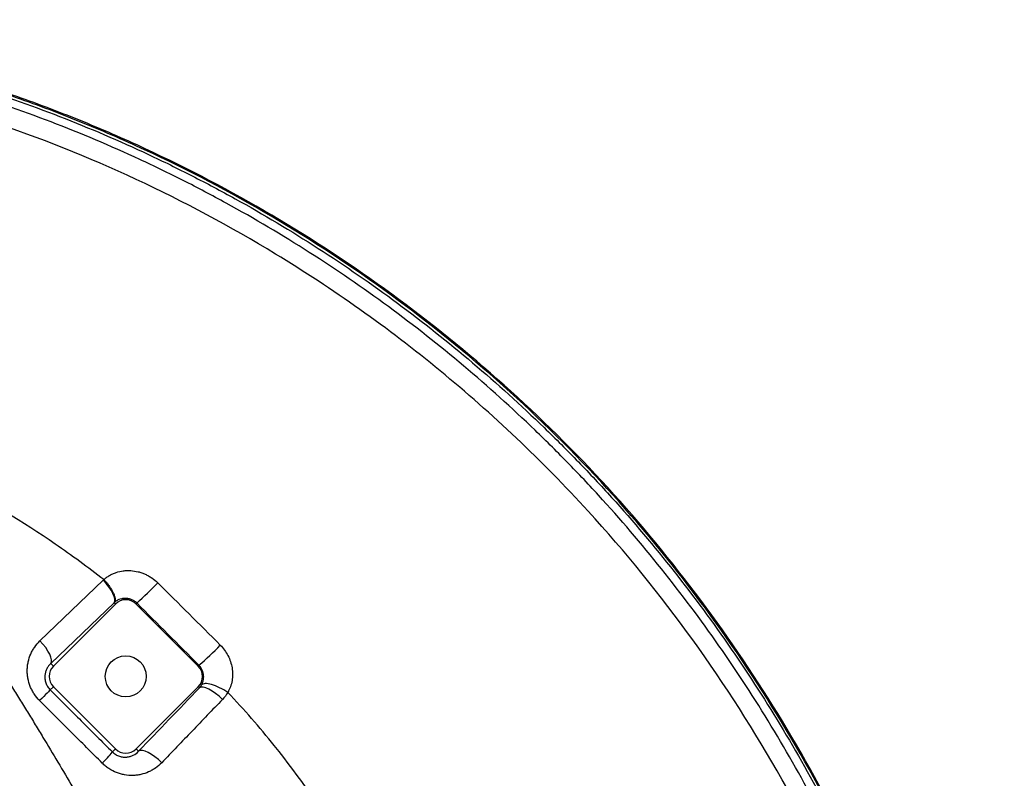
# Model space of a CAD drawing. Header units: millimetres. Extents: x 941 to 1871, y 616 to 2615.
# Tile 36 of 36: x 1535 to 1871, y 2355 to 2615. Entities that reach past the tile are written whole.
import ezdxf

# ---------------------------------------------------------------- set-up
doc = ezdxf.new("R2010")
doc.units = ezdxf.units.MM

msp = doc.modelspace()

# ---------------------------------------------------------------- linework, layer by layer
at = {"color": 7, "linetype": 'Continuous', "lineweight": 25}
for p, q in [((1563.53, 2423.16), (1563.53, 2423.16)), ((1567.06, 2415.29), (1545.43, 2394.5)), ((1567.52, 2414.83), (1546.3, 2393.62)), ((1567.06, 2415.29), (1567.52, 2414.83)), ((1574.89, 2415.13), (1574.59, 2414.83)), ((1595.8, 2393.62), (1574.59, 2414.83)), ((1545.43, 2394.5), (1546.3, 2393.62)), ((1596.07, 2393.89), (1595.8, 2393.62)), ((1545.22, 2385.47), (1546.3, 2386.55)), ((1546.3, 2386.55), (1567.52, 2365.34)), ((1574.59, 2365.34), (1595.8, 2386.55)), ((1596.22, 2386.14), (1595.8, 2386.55)), ((1566.46, 2364.28), (1567.52, 2365.34)), ((1575.42, 2364.51), (1574.59, 2365.34))]:
    msp.add_line(p, q, dxfattribs=at)
at = {"color": 7, "linetype": 'Continuous', "lineweight": 25, "flags": 128}
for points in [[(1541.71, 2402.22), (1552.5, 2412.59), (1563.35, 2423)], [(1567.06, 2415.29), (1567.29, 2415.83), (1567.3, 2416.55), (1567.09, 2417.44), (1566.68, 2418.45), (1566.07, 2419.55), (1565.3, 2420.71), (1564.38, 2421.87), (1563.35, 2423)], [(1545.43, 2394.5), (1545.65, 2395.03), (1545.66, 2395.76), (1545.46, 2396.65), (1545.04, 2397.66), (1544.43, 2398.77), (1543.66, 2399.93), (1542.73, 2401.09), (1541.71, 2402.22)], [(1545.22, 2385.47), (1545.12, 2385.36), (1544.91, 2385.15), (1544.58, 2384.82), (1544.15, 2384.38), (1543.62, 2383.85), (1543.01, 2383.24), (1542.33, 2382.55), (1541.59, 2381.81)], [(1604.11, 2382.21), (1602.97, 2383.28), (1601.78, 2384.24), (1600.6, 2385.05), (1599.46, 2385.69), (1598.42, 2386.14), (1597.51, 2386.36), (1596.77, 2386.36), (1596.22, 2386.14)], [(1583.34, 2360.56), (1582.19, 2361.63), (1581, 2362.59), (1579.82, 2363.41), (1578.68, 2364.06), (1577.63, 2364.5), (1576.72, 2364.73), (1575.97, 2364.73), (1575.42, 2364.51)]]:
    msp.add_lwpolyline(points, dxfattribs=at)
at = {"color": 7, "linetype": 'Continuous', "lineweight": 25}
for centre, radius in [((1327.1, 2146.13), 258.01), ((1571.05, 2390.09), 7), ((1327.1, 2146.13), 217.51)]:
    msp.add_circle(centre, radius, dxfattribs=at)
for centre, radius, start, end in [((1438.83, 2561.48), 199.82, 312.912, 315.7581), ((1571.05, 2411.3), 5, 45, 135), ((1540.65, 2459.68), 86.02, 310.1101, 316.7981), ((1549.84, 2390.09), 5, 135, 225), ((1592.27, 2390.09), 5, 315, 45), ((1541.64, 2382.86), 31, 313.5964, 323.1768), ((1571.05, 2368.87), 5, 225, 315)]:
    msp.add_arc(centre, radius, start, end, dxfattribs=at)
for points, knots in [([(1805.25, 1831.85), (1808.03, 1837.15), (1810.68, 1842.43), (1820.36, 1862.55), (1826.57, 1877.25), (1834.8, 1899.12), (1837.35, 1906.34), (1840.95, 1917.22), (1842.11, 1920.86), (1844.35, 1928.09), (1845.42, 1931.65), (1847.46, 1938.67), (1848.43, 1942.15), (1850.43, 1949.56), (1851.47, 1953.53), (1853.01, 1959.67), (1853.52, 1961.75), (1854.52, 1965.88), (1855, 1967.93), (1856.41, 1974.07), (1857.3, 1978.13), (1859.86, 1990.41), (1861.42, 1998.72), (1864.19, 2015.37), (1865.4, 2023.75), (1868.51, 2049.04), (1869.87, 2066.09), (1871.05, 2100.46), (1870.87, 2117.78), (1868.82, 2152.51), (1866.96, 2169.93), (1863.53, 2191.6), (1862.79, 2195.92), (1861.2, 2204.57), (1860.35, 2208.92), (1858.53, 2217.55), (1857.57, 2221.82), (1855.55, 2230.24), (1854.49, 2234.4), (1851.16, 2246.81), (1848.74, 2255.03), (1843.53, 2271.24), (1840.74, 2279.24), (1825.85, 2318.78), (1811.05, 2348.84), (1784.91, 2391.36), (1775.53, 2405.09), (1755.46, 2431.62), (1744.81, 2444.43), (1710.73, 2481.16), (1685.85, 2503.05), (1632.67, 2541.42), (1604.37, 2557.89), (1567.32, 2574.79), (1559.83, 2577.98), (1544.7, 2583.99), (1537.04, 2586.82), (1521.63, 2592.03), (1513.88, 2594.41), (1498.31, 2598.78), (1490.5, 2600.76), (1451.28, 2609.67), (1419.45, 2613.58), (1387.41, 2614.26), (1387.25, 2614.26), (1387.1, 2614.27)], [0.1701243, 0.1701243, 0.1701243, 0.1701243, 0.1770949, 0.1770949, 0.1967721, 0.1967721, 0.2066107, 0.2066107, 0.21153, 0.21153, 0.2164493, 0.2164493, 0.2213686, 0.2213686, 0.2262879, 0.2262879, 0.2287475, 0.2287475, 0.2312072, 0.2312072, 0.2361265, 0.2361265, 0.2459651, 0.2459651, 0.2558037, 0.2558037, 0.2754809, 0.2754809, 0.2951581, 0.2951581, 0.3148353, 0.3148353, 0.3197546, 0.3197546, 0.3246739, 0.3246739, 0.3295932, 0.3295932, 0.3345125, 0.3345125, 0.3443511, 0.3443511, 0.3541897, 0.3541897, 0.3935441, 0.3935441, 0.4132213, 0.4132213, 0.4328985, 0.4328985, 0.4722529, 0.4722529, 0.5116073, 0.5116073, 0.5214459, 0.5214459, 0.5312845, 0.5312845, 0.5411231, 0.5411231, 0.5509617, 0.5509617, 0.5903162, 0.5903162, 0.5905052, 0.5905052, 0.5905052, 0.5905052]), ([(1387.1, 2613.65), (1398.07, 2613.41), (1409.05, 2612.79), (1425.52, 2611.26), (1431.01, 2610.66), (1439.25, 2609.6), (1441.99, 2609.22), (1447.49, 2608.42), (1450.24, 2607.99), (1463.94, 2605.74), (1474.79, 2603.57), (1496.24, 2598.51), (1506.85, 2595.62), (1538.31, 2585.86), (1558.8, 2577.9), (1583.83, 2566.17), (1588.81, 2563.73), (1596.23, 2559.94), (1598.7, 2558.66), (1603.6, 2556.05), (1606.04, 2554.73), (1618.15, 2548.03), (1627.61, 2542.37), (1655.34, 2524.53), (1672.93, 2511.47), (1698.02, 2490.19), (1706.16, 2482.81), (1718.05, 2471.31), (1721.95, 2467.41), (1727.73, 2461.43), (1729.64, 2459.43), (1733.43, 2455.37), (1735.31, 2453.32), (1744.62, 2443.02), (1751.74, 2434.57), (1765.37, 2417.28), (1771.88, 2408.44), (1784.31, 2390.38), (1790.23, 2381.17), (1801.49, 2362.36), (1806.84, 2352.78), (1816.94, 2333.24), (1821.7, 2323.28), (1828.4, 2308.07), (1830.56, 2302.94), (1834.7, 2292.66), (1836.69, 2287.51), (1846.19, 2261.65), (1852.41, 2240.67), (1859.55, 2208.77), (1861.57, 2198.06), (1864.95, 2176.5), (1866.31, 2165.66), (1868.39, 2143.84), (1869.11, 2132.87), (1869.61, 2119.07), (1869.69, 2116.3), (1869.81, 2110.77), (1869.85, 2107.99), (1869.91, 2099.68), (1869.86, 2094.15), (1869.48, 2077.6), (1868.89, 2066.62), (1867.08, 2044.77), (1865.86, 2033.9), (1862.8, 2012.27), (1860.97, 2001.5), (1856.78, 1980.05), (1854.42, 1969.37), (1850.49, 1953.42), (1849.12, 1948.11), (1846.25, 1937.51), (1844.74, 1932.23), (1841.57, 1921.68), (1839.91, 1916.43), (1836.42, 1905.94), (1834.58, 1900.7), (1828.84, 1885.12), (1824.67, 1874.88), (1815.69, 1854.68), (1810.88, 1844.71), (1805.79, 1834.87)], [0, 0, 0, 0, 0.03125, 0.03125, 0.046875, 0.046875, 0.054688, 0.054688, 0.0625, 0.0625, 0.09375, 0.09375, 0.125, 0.125, 0.1875, 0.1875, 0.203125, 0.203125, 0.210938, 0.210938, 0.21875, 0.21875, 0.25, 0.25, 0.3125, 0.3125, 0.34375, 0.34375, 0.359375, 0.359375, 0.367187, 0.367187, 0.375, 0.375, 0.40625, 0.40625, 0.4375, 0.4375, 0.46875, 0.46875, 0.5, 0.5, 0.53125, 0.53125, 0.546875, 0.546875, 0.5625, 0.5625, 0.625, 0.625, 0.65625, 0.65625, 0.6875, 0.6875, 0.71875, 0.71875, 0.726563, 0.726563, 0.734375, 0.734375, 0.75, 0.75, 0.78125, 0.78125, 0.8125, 0.8125, 0.84375, 0.84375, 0.875, 0.875, 0.890625, 0.890625, 0.90625, 0.90625, 0.921875, 0.921875, 0.9375, 0.9375, 0.96875, 0.96875, 1, 1, 1, 1]), ([(1804.75, 1830.07), (1807.84, 1835.91), (1810.78, 1841.73), (1820.72, 1862.39), (1826.93, 1877.1), (1835.17, 1898.99), (1837.72, 1906.21), (1841.32, 1917.1), (1842.49, 1920.74), (1844.73, 1927.97), (1845.8, 1931.54), (1847.84, 1938.56), (1848.81, 1942.04), (1850.81, 1949.46), (1851.85, 1953.43), (1853.4, 1959.58), (1853.91, 1961.65), (1854.9, 1965.79), (1855.39, 1967.84), (1856.8, 1973.99), (1857.69, 1978.05), (1860.24, 1990.33), (1861.81, 1998.65), (1864.58, 2015.31), (1865.79, 2023.7), (1868.9, 2049), (1870.27, 2066.07), (1871.44, 2100.46), (1871.26, 2117.79), (1869.21, 2152.55), (1867.35, 2169.98), (1863.92, 2191.66), (1863.18, 2195.99), (1861.59, 2204.65), (1860.73, 2209), (1858.92, 2217.64), (1857.95, 2221.91), (1855.93, 2230.34), (1854.87, 2234.5), (1851.54, 2246.91), (1849.12, 2255.15), (1843.9, 2271.37), (1841.11, 2279.37), (1826.21, 2318.94), (1811.4, 2349.03), (1785.24, 2391.57), (1775.85, 2405.32), (1755.77, 2431.86), (1745.11, 2444.68), (1711, 2481.45), (1686.1, 2503.36), (1632.88, 2541.75), (1604.56, 2558.23), (1567.48, 2575.15), (1559.98, 2578.35), (1544.84, 2584.36), (1537.18, 2587.19), (1521.75, 2592.41), (1513.99, 2594.79), (1498.41, 2599.16), (1490.59, 2601.14), (1452.01, 2609.91), (1420.83, 2613.8), (1389.6, 2614.6)], [0.1694246, 0.1694246, 0.1694246, 0.1694246, 0.1770949, 0.1770949, 0.1967721, 0.1967721, 0.2066107, 0.2066107, 0.21153, 0.21153, 0.2164493, 0.2164493, 0.2213686, 0.2213686, 0.2262879, 0.2262879, 0.2287475, 0.2287475, 0.2312072, 0.2312072, 0.2361265, 0.2361265, 0.2459651, 0.2459651, 0.2558037, 0.2558037, 0.2754809, 0.2754809, 0.2951581, 0.2951581, 0.3148353, 0.3148353, 0.3197546, 0.3197546, 0.3246739, 0.3246739, 0.3295932, 0.3295932, 0.3345125, 0.3345125, 0.3443511, 0.3443511, 0.3541897, 0.3541897, 0.3935441, 0.3935441, 0.4132213, 0.4132213, 0.4328985, 0.4328985, 0.4722529, 0.4722529, 0.5116073, 0.5116073, 0.5214459, 0.5214459, 0.5312845, 0.5312845, 0.5411231, 0.5411231, 0.5509617, 0.5509617, 0.5894808, 0.5894808, 0.5894808, 0.5894808]), ([(1803.3, 1836.16), (1808.38, 1845.97), (1813.18, 1855.9), (1822.13, 1876.05), (1826.28, 1886.26), (1832, 1901.8), (1833.83, 1907.02), (1837.31, 1917.48), (1838.97, 1922.72), (1842.12, 1933.24), (1843.62, 1938.51), (1846.48, 1949.07), (1847.85, 1954.37), (1851.75, 1970.28), (1854.1, 1980.92), (1858.27, 2002.31), (1860.09, 2013.05), (1863.12, 2034.63), (1864.34, 2045.47), (1866.13, 2067.25), (1866.7, 2078.2), (1867.07, 2094.7), (1867.11, 2100.22), (1867.05, 2108.51), (1867, 2111.28), (1866.88, 2116.8), (1866.8, 2119.55), (1866.28, 2133.31), (1865.55, 2144.25), (1863.45, 2166), (1862.08, 2176.81), (1858.68, 2198.29), (1856.65, 2208.97), (1849.48, 2240.77), (1843.24, 2261.67), (1833.72, 2287.45), (1831.73, 2292.59), (1828.61, 2300.27), (1827.55, 2302.83), (1825.39, 2307.93), (1824.29, 2310.47), (1818.7, 2323.1), (1813.93, 2333.01), (1803.82, 2352.47), (1798.47, 2362.01), (1787.2, 2380.73), (1781.27, 2389.91), (1768.83, 2407.88), (1762.31, 2416.68), (1748.67, 2433.88), (1741.54, 2442.29), (1732.22, 2452.54), (1730.34, 2454.58), (1726.55, 2458.61), (1724.64, 2460.61), (1718.87, 2466.54), (1714.97, 2470.42), (1703.08, 2481.85), (1694.94, 2489.18), (1669.86, 2510.31), (1652.27, 2523.26), (1624.55, 2540.96), (1615.09, 2546.56), (1602.98, 2553.2), (1600.54, 2554.51), (1595.64, 2557.1), (1593.17, 2558.37), (1585.77, 2562.11), (1580.8, 2564.52), (1555.82, 2576.1), (1535.39, 2583.93), (1504.05, 2593.5), (1493.49, 2596.33), (1472.14, 2601.27), (1461.36, 2603.38), (1447.73, 2605.55), (1445, 2605.96), (1439.51, 2606.74), (1436.76, 2607.1), (1428.51, 2608.12), (1422.99, 2608.71), (1411.95, 2609.67), (1406.42, 2610.06), (1395.35, 2610.63), (1389.81, 2610.81), (1384.26, 2610.9)], [0, 0, 0, 0, 0.03125, 0.03125, 0.0625, 0.0625, 0.078125, 0.078125, 0.09375, 0.09375, 0.109375, 0.109375, 0.125, 0.125, 0.15625, 0.15625, 0.1875, 0.1875, 0.21875, 0.21875, 0.25, 0.25, 0.265625, 0.265625, 0.273437, 0.273437, 0.28125, 0.28125, 0.3125, 0.3125, 0.34375, 0.34375, 0.375, 0.375, 0.4375, 0.4375, 0.453125, 0.453125, 0.460937, 0.460937, 0.46875, 0.46875, 0.5, 0.5, 0.53125, 0.53125, 0.5625, 0.5625, 0.59375, 0.59375, 0.625, 0.625, 0.632812, 0.632812, 0.640625, 0.640625, 0.65625, 0.65625, 0.6875, 0.6875, 0.75, 0.75, 0.78125, 0.78125, 0.789062, 0.789062, 0.796875, 0.796875, 0.8125, 0.8125, 0.875, 0.875, 0.90625, 0.90625, 0.9375, 0.9375, 0.945312, 0.945312, 0.953125, 0.953125, 0.96875, 0.96875, 0.984375, 0.984375, 1, 1, 1, 1]), ([(1797.98, 1836.85), (1798.67, 1838.19), (1818.33, 1876.41), (1839.04, 1932.64), (1858.04, 2025.22), (1864.26, 2114.37), (1854.5, 2206.64), (1828.02, 2290.34), (1790.99, 2368.09), (1740.92, 2437.8), (1679.38, 2495.96), (1612.39, 2543.48), (1538.16, 2578.12), (1460.8, 2597.81), (1383.41, 2606.44), (1326.98, 2602.17), (1293.5, 2595.89)], [0.1785026, 0.1785026, 0.1785026, 0.1785026, 0.1803272, 0.2307269, 0.2608889, 0.2904897, 0.3362446, 0.3649193, 0.3939071, 0.4395348, 0.4676857, 0.4959289, 0.5403127, 0.5677555, 0.5952812, 0.6384183, 0.6384183, 0.6384183, 0.6384183]), ([(1563.53, 2423.16), (1558.11, 2427.37), (1530.95, 2447.26), (1486.14, 2471), (1429.05, 2490.06), (1370.42, 2500.64), (1326.98, 2500.58), (1300.86, 2497.34)], [0.4845596, 0.4845596, 0.4845596, 0.4845596, 0.4959289, 0.5403127, 0.5677555, 0.5952812, 0.6384183, 0.6384183, 0.6384183, 0.6384183]), ([(1563.53, 2423.16), (1563.68, 2423.3), (1563.84, 2423.43), (1564.15, 2423.69), (1564.32, 2423.81), (1564.81, 2424.18), (1565.15, 2424.4), (1565.87, 2424.81), (1566.24, 2425), (1567, 2425.34), (1567.38, 2425.49), (1568.56, 2425.89), (1569.38, 2426.07), (1570.63, 2426.23), (1571.06, 2426.27), (1571.91, 2426.29), (1572.34, 2426.28), (1573.6, 2426.2), (1574.45, 2426.07), (1575.7, 2425.76), (1576.12, 2425.63), (1576.93, 2425.34), (1577.33, 2425.18), (1578.11, 2424.83), (1578.49, 2424.63), (1579.25, 2424.21), (1579.62, 2423.98), (1580.69, 2423.24), (1581.36, 2422.68), (1581.99, 2422.07)], [0, 0, 0, 0, 0.03125, 0.03125, 0.0625, 0.0625, 0.125, 0.125, 0.1875, 0.1875, 0.25, 0.25, 0.375, 0.375, 0.4375, 0.4375, 0.5, 0.5, 0.625, 0.625, 0.6875, 0.6875, 0.75, 0.75, 0.8125, 0.8125, 0.875, 0.875, 1, 1, 1, 1]), ([(1563.35, 2423), (1563.41, 2423.06), (1563.47, 2423.11), (1563.53, 2423.16), (1563.53, 2423.16), (1563.53, 2423.16), (1563.53, 2423.16)], [0, 0, 0, 0, 0.0002548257, 0.0002548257, 0.0002548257, 0.0002548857, 0.0002548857, 0.0002548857, 0.0002548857]), ([(1563.53, 2423.16), (1563.88, 2422.79), (1564.22, 2422.4), (1564.7, 2421.82), (1564.86, 2421.62), (1565.16, 2421.23), (1565.31, 2421.03), (1565.73, 2420.43), (1565.98, 2420.04), (1566.43, 2419.28), (1566.64, 2418.89), (1566.97, 2418.18), (1567.1, 2417.84), (1567.25, 2417.35), (1567.29, 2417.19), (1567.36, 2416.9), (1567.38, 2416.75), (1567.42, 2416.35), (1567.41, 2416.1), (1567.35, 2415.78), (1567.32, 2415.69), (1567.24, 2415.51), (1567.19, 2415.43), (1567.14, 2415.36)], [0, 0, 0, 0, 0.125, 0.125, 0.1875, 0.1875, 0.25, 0.25, 0.375, 0.375, 0.5, 0.5, 0.625, 0.625, 0.6875, 0.6875, 0.75, 0.75, 0.875, 0.875, 0.9375, 0.9375, 1, 1, 1, 1]), ([(1510.25, 2420.59), (1510.77, 2419.83), (1511.79, 2418.3), (1513.31, 2416.01), (1514.82, 2413.72), (1516.31, 2411.44), (1517.8, 2409.16), (1519.27, 2406.89), (1520.73, 2404.63), (1522.18, 2402.37), (1523.61, 2400.12), (1525.04, 2397.87), (1526.46, 2395.63), (1527.86, 2393.4), (1529.26, 2391.17), (1530.64, 2388.95), (1532.02, 2386.74), (1533.39, 2384.53), (1534.75, 2382.33), (1536.1, 2380.13), (1537.45, 2377.94), (1538.78, 2375.76), (1540.11, 2373.58), (1541.43, 2371.41), (1544, 2367.16), (1547.86, 2360.75), (1552.99, 2352.1), (1557.42, 2344.57), (1561.16, 2338.18), (1564.2, 2332.97), (1567.3, 2327.66), (1570.47, 2322.25), (1572.61, 2318.6), (1573.69, 2316.76)], [0, 0, 0, 0, 0.0228008, 0.045501, 0.0681014, 0.0906028, 0.1130059, 0.1353113, 0.1575196, 0.1796316, 0.2016478, 0.223569, 0.2453961, 0.2671301, 0.288772, 0.3103228, 0.3317837, 0.3531558, 0.3744403, 0.3956386, 0.416752, 0.4377818, 0.4587297, 0.4795971, 0.5003857, 0.5812931, 0.6637762, 0.747952, 0.7963818, 0.8457793, 0.8961666, 0.9475671, 1, 1, 1, 1]), ([(1574.89, 2415.13), (1574.6, 2415.42), (1574.28, 2415.68), (1573.6, 2416.11), (1573.25, 2416.28), (1572.53, 2416.56), (1572.15, 2416.65), (1571.42, 2416.77), (1571.05, 2416.79), (1570.52, 2416.77), (1570.34, 2416.75), (1569.99, 2416.71), (1569.82, 2416.68), (1569.33, 2416.57), (1569.01, 2416.46), (1568.41, 2416.22), (1568.13, 2416.07), (1567.61, 2415.74), (1567.36, 2415.55), (1567.14, 2415.36)], [0, 0, 0, 0, 0.125, 0.125, 0.25, 0.25, 0.375, 0.375, 0.5, 0.5, 0.5625, 0.5625, 0.625, 0.625, 0.75, 0.75, 0.875, 0.875, 1, 1, 1, 1]), ([(1541.59, 2381.81), (1540.89, 2382.51), (1540.27, 2383.27), (1539.47, 2384.49), (1539.22, 2384.91), (1538.76, 2385.78), (1538.56, 2386.23), (1538.02, 2387.58), (1537.76, 2388.5), (1537.5, 2389.92), (1537.44, 2390.4), (1537.36, 2391.35), (1537.35, 2391.82), (1537.37, 2392.76), (1537.4, 2393.23), (1537.51, 2394.17), (1537.59, 2394.63), (1537.9, 2396), (1538.19, 2396.88), (1538.74, 2398.15), (1538.95, 2398.56), (1539.41, 2399.37), (1539.65, 2399.76), (1540.44, 2400.88), (1541.04, 2401.58), (1541.71, 2402.22)], [0, 0, 0, 0, 0.125, 0.125, 0.1875, 0.1875, 0.25, 0.25, 0.375, 0.375, 0.4375, 0.4375, 0.5, 0.5, 0.5625, 0.5625, 0.625, 0.625, 0.75, 0.75, 0.8125, 0.8125, 0.875, 0.875, 1, 1, 1, 1]), ([(1603.36, 2400.79), (1603.89, 2400.26), (1604.37, 2399.7), (1605.25, 2398.5), (1605.64, 2397.87), (1606.33, 2396.54), (1606.62, 2395.85), (1607.09, 2394.45), (1607.27, 2393.73), (1607.51, 2392.27), (1607.57, 2391.54), (1607.57, 2390.44), (1607.56, 2390.08), (1607.5, 2389.35), (1607.45, 2388.99), (1607.26, 2387.91), (1607.08, 2387.22), (1606.72, 2386.22), (1606.59, 2385.89), (1606.37, 2385.41), (1606.29, 2385.25), (1606.17, 2385.02), (1606.13, 2384.94), (1606.05, 2384.78), (1606, 2384.71), (1605.96, 2384.63)], [0, 0, 0, 0, 0.125, 0.125, 0.25, 0.25, 0.375, 0.375, 0.5, 0.5, 0.625, 0.625, 0.6875, 0.6875, 0.75, 0.75, 0.875, 0.875, 0.9375, 0.9375, 0.96875, 0.96875, 0.984375, 0.984375, 1, 1, 1, 1]), ([(1545.43, 2394.5), (1545.15, 2394.24), (1544.9, 2393.97), (1544.45, 2393.38), (1544.25, 2393.06), (1543.9, 2392.38), (1543.76, 2392.02), (1543.54, 2391.27), (1543.46, 2390.87), (1543.38, 2390.06), (1543.38, 2389.64), (1543.45, 2388.99), (1543.49, 2388.77), (1543.58, 2388.33), (1543.64, 2388.12), (1543.79, 2387.68), (1543.87, 2387.47), (1544.07, 2387.04), (1544.19, 2386.82), (1544.44, 2386.41), (1544.58, 2386.22), (1544.88, 2385.83), (1545.05, 2385.64), (1545.22, 2385.47)], [0, 0, 0, 0, 0.125, 0.125, 0.25, 0.25, 0.375, 0.375, 0.5, 0.5, 0.625, 0.625, 0.6875, 0.6875, 0.75, 0.75, 0.8125, 0.8125, 0.875, 0.875, 0.9375, 0.9375, 1, 1, 1, 1]), ([(1596.95, 2387.15), (1597.2, 2387.59), (1597.4, 2388.08), (1597.6, 2388.9), (1597.64, 2389.18), (1597.69, 2389.77), (1597.7, 2390.07), (1597.65, 2390.69), (1597.6, 2391.01), (1597.44, 2391.63), (1597.34, 2391.94), (1597.13, 2392.4), (1597.06, 2392.55), (1596.89, 2392.84), (1596.81, 2392.98), (1596.52, 2393.39), (1596.31, 2393.65), (1596.07, 2393.89)], [0, 0, 0, 0, 0.25, 0.25, 0.375, 0.375, 0.5, 0.5, 0.625, 0.625, 0.75, 0.75, 0.8125, 0.8125, 0.875, 0.875, 1, 1, 1, 1]), ([(1605.96, 2384.63), (1605.05, 2385.23), (1604.08, 2385.78), (1602.17, 2386.69), (1601.24, 2387.06), (1599.55, 2387.53), (1598.8, 2387.64), (1597.62, 2387.59), (1597.19, 2387.43), (1596.95, 2387.15)], [0, 0, 0, 0, 0.25, 0.25, 0.5, 0.5, 0.75, 0.75, 1, 1, 1, 1]), ([(1360.91, 1795.65), (1384.97, 1806), (1430.17, 1825.45), (1501.41, 1840.94), (1569.59, 1843.56), (1613.99, 1888.85), (1651.78, 1939.98), (1677.74, 2000.85), (1694.15, 2063.84), (1702.1, 2126.01), (1698.66, 2188.27), (1684.83, 2248.46), (1662.34, 2306.07), (1634.93, 2351.95), (1611.48, 2378.76), (1605.96, 2384.63)], [0, 0, 0, 0, 0.0401941, 0.0755145, 0.1219992, 0.15017, 0.1803272, 0.2307269, 0.2608889, 0.2904897, 0.3362446, 0.3649193, 0.3939071, 0.4395348, 0.45289, 0.45289, 0.45289, 0.45289]), ([(1545.22, 2385.47), (1548.76, 2381.93), (1552.3, 2378.4), (1559.38, 2371.33), (1562.92, 2367.81), (1566.46, 2364.28)], [0, 0, 0, 0, 0.5, 0.5, 1, 1, 1, 1]), ([(1563.02, 2360.41), (1559.45, 2363.97), (1555.88, 2367.54), (1548.73, 2374.67), (1545.16, 2378.24), (1541.59, 2381.81)], [0, 0, 0, 0, 0.5, 0.5, 1, 1, 1, 1]), ([(1604.11, 2382.21), (1600.66, 2378.61), (1597.2, 2375), (1593.74, 2371.4), (1590.27, 2367.79), (1586.81, 2364.17), (1583.34, 2360.56)], [0, 0, 0, 0, 0.016, 0.016, 0.016, 0.03204424, 0.03204424, 0.03204424, 0.03204424]), ([(1566.46, 2364.28), (1566.64, 2364.1), (1566.82, 2363.94), (1567.21, 2363.64), (1567.41, 2363.5), (1568.03, 2363.13), (1568.45, 2362.94), (1569.1, 2362.72), (1569.31, 2362.67), (1569.74, 2362.57), (1569.95, 2362.54), (1570.58, 2362.47), (1570.99, 2362.47), (1571.8, 2362.55), (1572.19, 2362.62), (1572.93, 2362.84), (1573.29, 2362.98), (1574.31, 2363.49), (1574.91, 2363.95), (1575.42, 2364.51)], [0, 0, 0, 0, 0.0625, 0.0625, 0.125, 0.125, 0.25, 0.25, 0.3125, 0.3125, 0.375, 0.375, 0.5, 0.5, 0.625, 0.625, 0.75, 0.75, 1, 1, 1, 1]), ([(1583.34, 2360.56), (1582.7, 2359.89), (1582, 2359.29), (1580.88, 2358.51), (1580.49, 2358.26), (1579.69, 2357.81), (1579.28, 2357.6), (1578.01, 2357.04), (1577.13, 2356.76), (1575.78, 2356.45), (1575.32, 2356.37), (1574.4, 2356.26), (1573.92, 2356.23), (1572.51, 2356.19), (1571.58, 2356.27), (1570.18, 2356.51), (1569.71, 2356.62), (1568.79, 2356.88), (1568.33, 2357.04), (1566.99, 2357.57), (1566.13, 2358.01), (1564.9, 2358.81), (1564.5, 2359.11), (1563.74, 2359.73), (1563.37, 2360.06), (1563.02, 2360.41)], [0, 0, 0, 0, 0.125, 0.125, 0.1875, 0.1875, 0.25, 0.25, 0.375, 0.375, 0.4375, 0.4375, 0.5, 0.5, 0.625, 0.625, 0.6875, 0.6875, 0.75, 0.75, 0.875, 0.875, 0.9375, 0.9375, 1, 1, 1, 1])]:
    msp.add_open_spline(points, degree=3, knots=knots, dxfattribs=at)
for points in [[(1581.99, 2422.07), (1589.14, 2415), (1596.26, 2407.91), (1603.36, 2400.79)], [(1567.14, 2415.36), (1567.11, 2415.33), (1567.09, 2415.31), (1567.06, 2415.29)], [(1596.07, 2393.89), (1589.02, 2400.97), (1581.95, 2408.05), (1574.89, 2415.13)], [(1596.22, 2386.14), (1596.49, 2386.44), (1596.74, 2386.78), (1596.95, 2387.15)], [(1575.42, 2364.51), (1582.35, 2371.72), (1589.28, 2378.93), (1596.22, 2386.14)], [(1605.96, 2384.63), (1605.43, 2383.75), (1604.82, 2382.95), (1604.11, 2382.21)]]:
    msp.add_open_spline(points, degree=3, dxfattribs=at)

doc.saveas('drawing.dxf')
